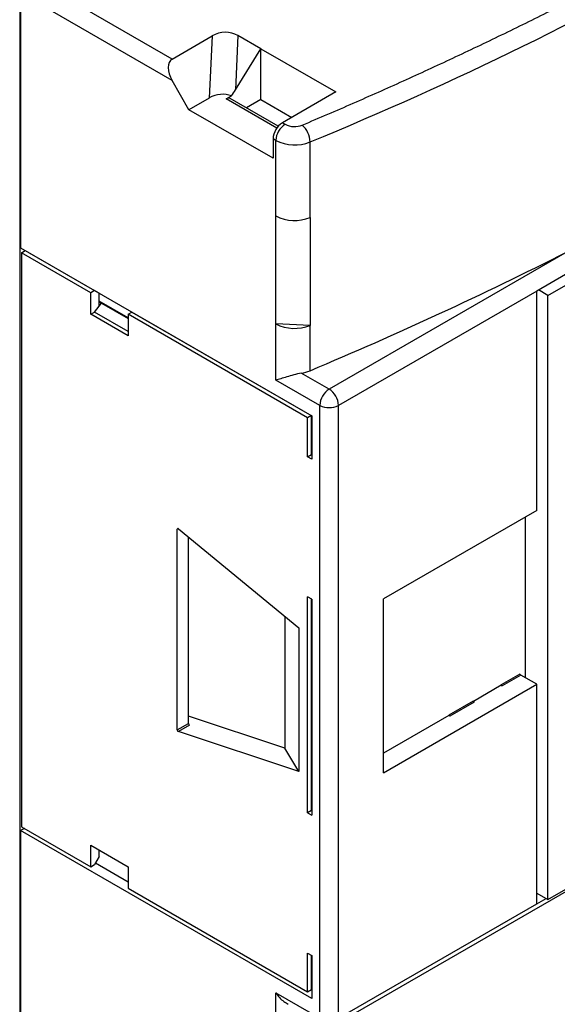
# Model space of a CAD drawing. Header units: inches. Extents: x 0.5 to 21.5, y 0.5 to 16.5.
# Tile 17 of 23: x 19.54 to 20.341, y 11.925 to 13.391. Entities that reach past the tile are written whole.
import ezdxf

# ---------------------------------------------------------------- set-up
doc = ezdxf.new("R2010")
doc.units = ezdxf.units.IN
doc.header["$LTSCALE"] = 2
doc.header["$MEASUREMENT"] = 0

msp = doc.modelspace()

# ---------------------------------------------------------------- linework, layer by layer
for p, q in [((19.5402, 13.4413), (19.5402, 11.7889)), ((19.5416, 13.4469), (19.5416, 13.0515)), ((19.7671, 13.3328), (19.6066, 13.4255)), ((19.7671, 13.3007), (19.5889, 13.4036)), ((19.7671, 13.3328), (19.8267, 13.3672)), ((19.8267, 13.3672), (19.8225, 13.2748)), ((19.8652, 13.3678), (19.8615, 13.2868)), ((19.8993, 13.3481), (19.8652, 13.3678)), ((19.8615, 13.2868), (19.8993, 13.3481)), ((19.8993, 13.3481), (20.0107, 13.2838)), ((19.8993, 13.2725), (19.8993, 13.3481)), ((19.7922, 13.2573), (19.7671, 13.3007)), ((19.8225, 13.2748), (19.7922, 13.2573)), ((19.8478, 13.2734), (19.8557, 13.2779)), ((20.0107, 13.2838), (19.9314, 13.238)), ((19.923, 13.23), (19.8478, 13.2734)), ((19.9251, 13.2327), (19.8538, 13.2739)), ((19.8993, 13.2725), (19.8778, 13.2601)), ((19.8993, 13.2725), (19.9453, 13.246)), ((19.9174, 13.185), (19.7922, 13.2573)), ((19.9314, 13.238), (19.9354, 13.2357)), ((19.9174, 13.2139), (19.9174, 13.185)), ((19.9215, 13.2115), (19.9174, 13.2139)), ((19.9215, 13.099), (19.9215, 13.2115)), ((19.9726, 13.0968), (19.9726, 13.2093)), ((20.6106, 13.1608), (20.31, 12.9872)), ((19.9215, 12.9383), (19.9215, 13.099)), ((19.9726, 13.0968), (19.9726, 12.936)), ((19.5416, 13.0515), (19.9751, 12.8013)), ((19.543, 13.0443), (19.5486, 13.0475)), ((19.543, 13.0443), (19.543, 12.1892)), ((19.646, 12.9848), (19.543, 13.0443)), ((19.5486, 13.0475), (19.6516, 12.988)), ((19.5555, 13.0435), (19.5555, 13.0435)), ((20.3554, 13.0456), (20.001, 12.841)), ((20.3267, 12.9808), (20.4464, 13.0499)), ((19.6516, 12.988), (19.646, 12.9848)), ((19.646, 12.9527), (19.646, 12.9848)), ((19.6585, 12.984), (19.6516, 12.988)), ((19.6585, 12.9645), (19.6585, 12.984)), ((20.31, 12.9872), (20.0149, 12.8169)), ((20.31, 12.6603), (20.31, 12.9872)), ((20.3267, 12.9808), (20.3128, 12.9888)), ((19.7017, 12.9472), (19.6585, 12.9721)), ((19.6585, 12.9711), (19.7017, 12.9461)), ((19.6585, 12.9645), (19.6621, 12.969)), ((20.3267, 12.0807), (20.3267, 12.9808)), ((19.646, 12.9527), (19.6516, 12.9559)), ((19.7017, 12.9205), (19.646, 12.9527)), ((19.6516, 12.9559), (19.6585, 12.9645)), ((19.7017, 12.927), (19.6516, 12.9559)), ((19.7017, 12.9527), (19.7073, 12.9559)), ((19.7017, 12.9527), (19.7017, 12.9205)), ((19.9689, 12.7984), (19.7017, 12.9527)), ((19.7073, 12.9559), (19.9717, 12.8032)), ((19.9215, 12.8547), (19.9215, 12.9383)), ((19.9726, 12.936), (19.9215, 12.9383)), ((19.9726, 12.8685), (19.9726, 12.936)), ((20.001, 12.841), (19.9595, 12.8649)), ((19.987, 12.8169), (19.9215, 12.8547)), ((19.987, 11.9039), (19.987, 12.8169)), ((20.0149, 11.9039), (20.0149, 12.8169)), ((19.9745, 12.8016), (19.9689, 12.7984)), ((19.9689, 12.7405), (19.9689, 12.7984)), ((19.9717, 12.8032), (19.9745, 12.8016)), ((19.9745, 12.7437), (19.9745, 12.8016)), ((19.9751, 12.8013), (19.9751, 12.737)), ((19.9751, 12.7894), (19.9745, 12.7897)), ((19.9745, 12.7886), (19.9751, 12.7883)), ((19.9745, 12.7727), (19.9751, 12.7724)), ((19.9689, 12.7405), (19.9745, 12.7437)), ((19.9751, 12.737), (19.9689, 12.7405)), ((20.31, 12.6603), (20.0817, 12.5285)), ((20.2933, 12.4112), (20.2933, 12.6507)), ((19.7762, 12.6331), (19.7748, 12.6323)), ((19.7748, 12.3334), (19.7748, 12.6323)), ((19.7765, 12.6329), (19.9558, 12.4854)), ((19.7915, 12.3431), (19.7915, 12.6206)), ((19.9751, 12.528), (19.9689, 12.5316)), ((19.9689, 12.2101), (19.9689, 12.5316)), ((19.9745, 12.2133), (19.9745, 12.5284)), ((19.9751, 12.528), (19.9751, 12.2066)), ((20.0817, 12.2697), (20.0817, 12.5285)), ((19.9745, 12.5146), (19.9751, 12.5149)), ((19.9351, 12.5025), (19.9351, 12.3061)), ((19.9558, 12.4854), (19.9558, 12.2714)), ((20.2849, 12.4165), (20.2571, 12.4005)), ((20.2863, 12.4152), (20.2585, 12.3991)), ((20.2863, 12.4152), (20.2849, 12.4165)), ((20.31, 12.4015), (20.2863, 12.4152)), ((20.0817, 12.2697), (20.31, 12.4015)), ((20.2571, 12.3999), (20.2157, 12.376)), ((20.2571, 12.4005), (20.2571, 12.3999)), ((20.2585, 12.3991), (20.2571, 12.4005)), ((20.2571, 12.3999), (20.2585, 12.3991)), ((20.31, 12.0743), (20.31, 12.4015)), ((20.2153, 12.3764), (20.1791, 12.3555)), ((20.2167, 12.375), (20.1805, 12.3541)), ((20.2167, 12.375), (20.2153, 12.3764)), ((19.9351, 12.3061), (19.7915, 12.3538)), ((20.1791, 12.3549), (20.0817, 12.2987)), ((20.1791, 12.3555), (20.1791, 12.3549)), ((20.1805, 12.3541), (20.1791, 12.3555)), ((20.1805, 12.3541), (20.1791, 12.3549)), ((19.7748, 12.3334), (19.7915, 12.3431)), ((19.7928, 12.3403), (19.7765, 12.3309)), ((19.9558, 12.2714), (19.7765, 12.3309)), ((19.9558, 12.2714), (19.9351, 12.3061)), ((19.9751, 12.2403), (19.9745, 12.2399)), ((19.9745, 12.2133), (19.9689, 12.2101)), ((19.9689, 12.2101), (19.9751, 12.2066)), ((19.543, 12.1892), (19.646, 12.1297)), ((19.5472, 12.1868), (19.5416, 12.1835)), ((19.5416, 12.1835), (19.5416, 11.7881)), ((19.9751, 11.9333), (19.5416, 12.1835)), ((19.646, 12.1618), (19.7017, 12.1297)), ((19.646, 12.1297), (19.646, 12.1618)), ((19.6585, 12.145), (19.6516, 12.1329)), ((19.6585, 12.145), (19.6585, 12.1546)), ((19.646, 12.1297), (19.6516, 12.1329)), ((19.653, 12.1353), (19.7017, 12.1072)), ((19.7017, 12.1297), (19.7017, 12.0976)), ((20.0108, 11.8949), (20.3826, 12.1095)), ((20.3267, 12.0807), (20.3796, 12.1112)), ((19.7017, 12.0976), (19.9689, 11.9433)), ((20.31, 12.0903), (20.3267, 12.0807)), ((20.0149, 11.9039), (20.31, 12.0743)), ((20.31, 12.0743), (20.3239, 12.0823)), ((19.9689, 12.0011), (19.9751, 11.9976)), ((19.9689, 11.9433), (19.9689, 12.0011)), ((19.9745, 11.9465), (19.9745, 11.9979)), ((19.9745, 11.9903), (19.9751, 11.99)), ((19.9751, 11.9834), (19.9745, 11.9838)), ((19.9751, 11.9976), (19.9751, 11.9333)), ((19.9745, 11.9777), (19.9751, 11.9774)), ((19.9215, 11.9417), (19.987, 11.9039)), ((19.9215, 11.8581), (19.9215, 11.9417)), ((19.9689, 11.9433), (19.9745, 11.9465)), ((19.9745, 11.9497), (19.9751, 11.9494))]:
    msp.add_line(p, q)
for centre, radius, start, end in [((18.0002, 18.0117), 5.1916, 292.3282, 307.6664), ((19.8513, 13.2685), 0.00594, 65.6929, 125.6176), ((19.9477, 13.2125), 0.0303, 122.6055, 177.3945), ((19.9517, 13.2102), 0.0303, 122.6055, 177.3945), ((19.9494, 13.263), 0.0308, 242.894, 291.9969), ((19.9372, 13.2083), 0.0353, 1.5565, 47.8527), ((19.9495, 13.2663), 0.0615, 242.894, 291.9969), ((19.9495, 13.1538), 0.0615, 242.894, 291.9969), ((17.6131, 18.4711), 6.0791, 292.8377, 296.81357), ((19.9495, 12.9931), 0.0615, 242.894, 291.9969), ((19.9514, 12.9198), 0.0555, 278.4518, 292.4482), ((20.0173, 12.8155), 0.0303, 122.6056, 177.3945), ((19.9847, 12.8155), 0.0303, 2.6055, 57.3946), ((20.0004, 12.842), 0.0284, 241.9598, 271.1441), ((20.0015, 12.842), 0.0284, 268.8559, 298.0402), ((19.7758, 12.6324), 0.000922, 34.026, 185.3505), ((19.7777, 12.3335), 0.00289, 181.698, 245.2476), ((18.0002, 16.385), 5.1916, 292.3282, 307.6664), ((17.7953, 15.7346), 4.7949, 291.6193, 308.3754)]:
    msp.add_arc(centre, radius, start, end)
for centre, major_axis, ratio, start_param, end_param in [((19.8443, 13.3319), (0.0216, 0.0355), 0.931749, 0.021715, 1.040095), ((19.781, 13.3087), (-0.0139, 0.0241), 0.577335, 6.283145, 7.853941), ((19.8401, 13.2395), (0.0216, 0.0355), 0.931749, 0.172216, 1.040095), ((19.8428, 13.2999), (0.0367, 0.0604), 0.321902, 4.54082, 4.691321), ((19.7926, 12.3421), (-0.00066, 0.00188), 0.410779, 0.862219, 2.642455)]:
    msp.add_ellipse(centre, major_axis=major_axis, ratio=ratio, start_param=start_param, end_param=end_param)
for points, knots in [([(19.961, 13.2345), (19.9737, 13.2399), (19.999, 13.2507), (20.0368, 13.267), (20.0743, 13.2836), (20.1115, 13.3003), (20.1485, 13.3172), (20.1852, 13.3343), (20.2216, 13.3515), (20.2578, 13.3689), (20.2937, 13.3865), (20.3294, 13.4043), (20.3648, 13.4223), (20.3999, 13.4404), (20.4347, 13.4587), (20.4693, 13.4772), (20.5037, 13.4959), (20.5378, 13.5147), (20.5716, 13.5338), (20.6141, 13.5581), (20.6648, 13.5879), (20.7235, 13.6233), (20.7812, 13.6593), (20.8378, 13.6957), (20.8935, 13.7327), (20.9482, 13.7701), (21.0019, 13.808), (21.0545, 13.8465), (21.1063, 13.8853), (21.1399, 13.9117), (21.1567, 13.9248)], [0, 0, 0, 0, 0.0278235, 0.0556308, 0.0834238, 0.1112047, 0.1389754, 0.166738, 0.1944946, 0.2222471, 0.2499977, 0.2777483, 0.3055011, 0.333258, 0.3610212, 0.3887926, 0.4165744, 0.4443684, 0.4721768, 0.5000017, 0.5500719, 0.6000947, 0.650082, 0.7000457, 0.7499977, 0.7999499, 0.8499144, 0.8999029, 0.9499275, 1, 1, 1, 1]), ([(19.9595, 12.8649), (19.9557, 12.8643), (19.952, 12.8634), (19.9446, 12.8614), (19.9412, 12.8604), (19.9347, 12.8584), (19.9317, 12.8575), (19.9263, 12.8559), (19.9237, 12.8552), (19.9215, 12.8547)], [0, 0, 0, 0, 0.25, 0.25, 0.5, 0.5, 0.75, 0.75, 1, 1, 1, 1]), ([(19.9685, 11.5738), (19.9776, 11.5776), (20.021, 11.5956), (20.097, 11.6292), (20.1963, 11.6747), (20.2937, 11.7216), (20.3893, 11.7697), (20.483, 11.8192), (20.5748, 11.8699), (20.6646, 11.9219), (20.7524, 11.9751), (20.8381, 12.0294), (20.9216, 12.085), (21.003, 12.1416), (21.0819, 12.1995), (21.1372, 12.2412), (21.1654, 12.2639), (21.1688, 12.2667)], [0, 0, 0, 0, 0.019862, 0.094179, 0.168555, 0.242985, 0.317465, 0.391992, 0.466562, 0.541172, 0.615822, 0.690509, 0.765232, 0.83999, 0.914783, 0.989611, 1, 1, 1, 1]), ([(19.558, 11.2681), (19.5882, 11.2806), (19.6513, 11.3067), (19.7453, 11.3482), (19.8403, 11.392), (19.9335, 11.4372), (20.0249, 11.4837), (20.1144, 11.5314), (20.202, 11.5804), (20.2875, 11.6307), (20.3711, 11.6822), (20.4525, 11.7348), (20.5317, 11.7886), (20.6089, 11.8434), (20.6835, 11.8995), (20.7366, 11.9407), (20.7641, 11.9635), (20.7683, 11.967)], [0, 0, 0, 0, 0.064911, 0.135581, 0.206311, 0.277096, 0.347931, 0.418814, 0.48974, 0.560707, 0.631714, 0.702759, 0.77384, 0.844957, 0.916109, 0.987298, 1, 1, 1, 1]), ([(19.9215, 11.9417), (19.9216, 11.9417), (19.925, 11.9369), (19.9306, 11.9301), (19.9379, 11.9261), (19.9401, 11.9249)], [0, 0, 0, 0, 0.009816, 0.696298, 1, 1, 1, 1])]:
    msp.add_open_spline(points, degree=3, knots=knots)

doc.saveas('drawing.dxf')
